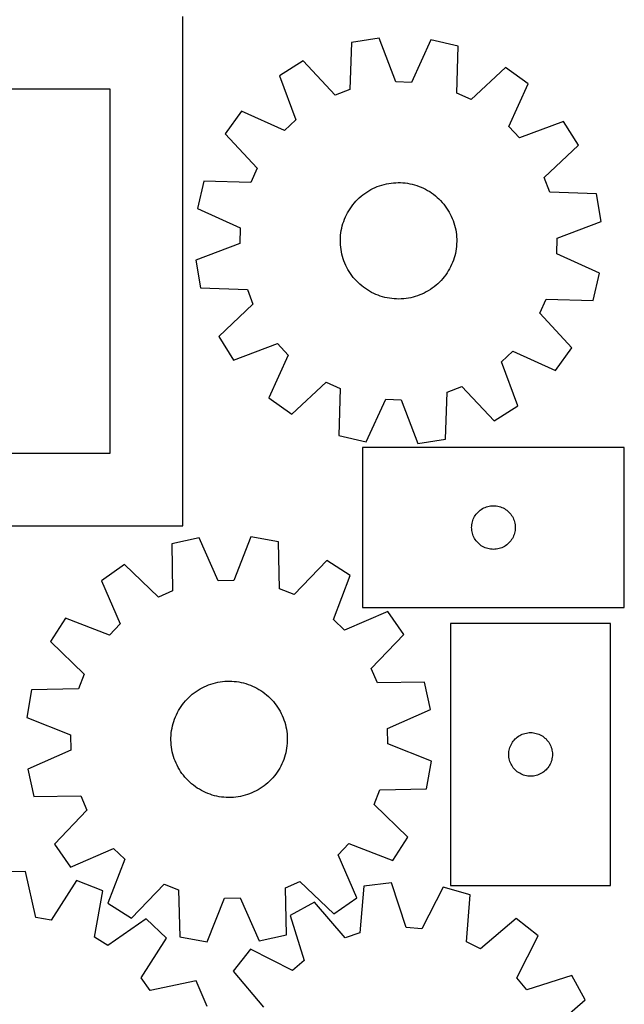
# Model space of a CAD drawing. Header units: millimetres. Extents: x 7 to 1243, y 7 to 2493.
# Tile 23 of 35: x 994 to 1243, y 665 to 1071. Entities that reach past the tile are written whole.
import ezdxf

# ---------------------------------------------------------------- set-up
doc = ezdxf.new("R2010")
doc.units = ezdxf.units.MM
doc.layers.add('CUT', color=7, linetype='CONTINUOUS', true_color=0x000000)

msp = doc.modelspace()

# ---------------------------------------------------------------- linework, layer by layer
at = {"layer": 'CUT'}
for p, q in [((1061.27456, 862.500831), (1061.27456, 1072.500831)), ((1130.946292, 1061.766308), (1130.256112, 1042.402267)), ((1142.327446, 1063.651728), (1130.946292, 1061.766308)), ((1149.225144, 1045.544708), (1142.327446, 1063.651728)), ((1163.699584, 1062.963759), (1155.651643, 1045.337839)), ((1174.935918, 1060.350282), (1163.699584, 1062.963759)), ((1174.379304, 1040.981942), (1174.935918, 1060.350282)), ((1110.937736, 1054.223145), (1101.144441, 1048.125864)), ((1124.239635, 1040.134074), (1110.937736, 1054.223145)), ((1101.144441, 1048.125864), (1107.917095, 1029.971703)), ((1194.417925, 1051.535918), (1180.23745, 1038.331505)), ((1203.79881, 1044.821421), (1194.417925, 1051.535918)), ((1155.651643, 1045.337839), (1149.225144, 1045.544708)), ((1195.872622, 1027.140415), (1203.79881, 1044.821421)), ((1031.27456, 1042.500831), (821.27456, 1042.500831)), ((1031.27456, 892.500831), (1031.27456, 1042.500831)), ((1130.256112, 1042.402267), (1124.239635, 1040.134074)), ((1180.23745, 1038.331505), (1174.379304, 1040.981942)), ((1085.545589, 1033.499948), (1078.831092, 1024.119063)), ((1103.226595, 1025.57376), (1085.545589, 1033.499948)), ((1107.917095, 1029.971703), (1103.226595, 1025.57376)), ((1218.424726, 1029.222569), (1200.270565, 1022.449915)), ((1224.522007, 1019.429273), (1218.424726, 1029.222569)), ((1078.831092, 1024.119063), (1092.035505, 1009.938587)), ((1200.270565, 1022.449915), (1195.872622, 1027.140415)), ((1210.432936, 1006.127375), (1224.522007, 1019.429273)), ((1092.035505, 1009.938587), (1089.385068, 1004.080442)), ((1070.016728, 1004.637056), (1067.403251, 993.400722)), ((1089.385068, 1004.080442), (1070.016728, 1004.637056)), ((1142.485379, 1002.714811), (1143.417025, 1003.016027)), ((1143.417025, 1003.016027), (1144.360182, 1003.278992)), ((1144.360182, 1003.278992), (1145.31328, 1003.503267)), ((1145.31328, 1003.503267), (1146.274732, 1003.688481)), ((1146.274732, 1003.688481), (1147.242939, 1003.834324)), ((1147.242939, 1003.834324), (1148.216289, 1003.940554)), ((1148.216289, 1003.940554), (1149.193162, 1004.006994)), ((1149.193162, 1004.006994), (1150.171932, 1004.033534)), ((1150.171932, 1004.033534), (1151.150971, 1004.020128)), ((1151.150971, 1004.020128), (1152.128647, 1003.966801)), ((1152.128647, 1003.966801), (1153.103335, 1003.873639)), ((1153.103335, 1003.873639), (1154.073411, 1003.740799)), ((1154.073411, 1003.740799), (1155.037262, 1003.568502)), ((1155.037262, 1003.568502), (1155.993283, 1003.357034)), ((1155.993283, 1003.357034), (1156.939883, 1003.106747)), ((1156.939883, 1003.106747), (1157.875487, 1002.818058)), ((1212.701129, 1000.110898), (1210.432936, 1006.127375)), ((1134.866079, 998.38554), (1135.62748, 999.001139)), ((1135.62748, 999.001139), (1136.413358, 999.58517)), ((1136.413358, 999.58517), (1137.222404, 1000.136659)), ((1137.222404, 1000.136659), (1138.05327, 1000.65469)), ((1138.05327, 1000.65469), (1138.904575, 1001.1384)), ((1138.904575, 1001.1384), (1139.774901, 1001.586983)), ((1139.774901, 1001.586983), (1140.662801, 1001.999694)), ((1140.662801, 1001.999694), (1141.566795, 1002.375846)), ((1141.566795, 1002.375846), (1142.485379, 1002.714811)), ((1157.875487, 1002.818058), (1158.798536, 1002.491447)), ((1158.798536, 1002.491447), (1159.707496, 1002.127458)), ((1159.707496, 1002.127458), (1160.600852, 1001.726697)), ((1160.600852, 1001.726697), (1161.477119, 1001.28983)), ((1161.477119, 1001.28983), (1162.334837, 1000.817586)), ((1162.334837, 1000.817586), (1163.172579, 1000.310749)), ((1163.172579, 1000.310749), (1163.988951, 999.770164)), ((1163.988951, 999.770164), (1164.782593, 999.19673)), ((1164.782593, 999.19673), (1165.552186, 998.591402)), ((1232.06517, 999.420717), (1212.701129, 1000.110898)), ((1233.95059, 988.039564), (1232.06517, 999.420717)), ((1130.879515, 994.089834), (1131.469019, 994.871615)), ((1131.469019, 994.871615), (1132.089919, 995.628699)), ((1132.089919, 995.628699), (1132.741184, 996.359828)), ((1132.741184, 996.359828), (1133.421728, 997.063785)), ((1133.421728, 997.063785), (1134.13042, 997.739397)), ((1134.13042, 997.739397), (1134.866079, 998.38554)), ((1165.552186, 998.591402), (1166.296448, 997.955187)), ((1166.296448, 997.955187), (1167.01414, 997.289144)), ((1167.01414, 997.289144), (1167.704067, 996.594381)), ((1167.704067, 996.594381), (1168.365083, 995.872056)), ((1168.365083, 995.872056), (1168.996085, 995.12337)), ((1168.996085, 995.12337), (1169.596025, 994.349569)), ((1067.403251, 993.400722), (1085.029171, 985.352781)), ((1128.435376, 989.857356), (1128.854277, 990.742351)), ((1128.854277, 990.742351), (1129.308927, 991.609524)), ((1129.308927, 991.609524), (1129.798569, 992.457431)), ((1129.798569, 992.457431), (1130.322389, 993.28466)), ((1130.322389, 993.28466), (1130.879515, 994.089834)), ((1169.596025, 994.349569), (1170.163903, 993.551941)), ((1170.163903, 993.551941), (1170.698774, 992.731815)), ((1170.698774, 992.731815), (1171.199749, 991.890554)), ((1171.199749, 991.890554), (1171.665992, 991.029559)), ((1171.665992, 991.029559), (1172.096729, 990.150263)), ((1127.130291, 986.168998), (1127.399836, 987.110295)), ((1127.399836, 987.110295), (1127.70755, 988.039815)), ((1127.70755, 988.039815), (1128.052921, 988.95601)), ((1128.052921, 988.95601), (1128.435376, 989.857356)), ((1172.096729, 990.150263), (1172.491243, 989.25413)), ((1172.491243, 989.25413), (1172.848875, 988.342651)), ((1172.848875, 988.342651), (1173.169033, 987.417344)), ((1173.169033, 987.417344), (1173.451182, 986.479747)), ((1215.84357, 981.141866), (1233.95059, 988.039564)), ((1085.029171, 985.352781), (1084.822302, 978.926282)), ((1126.441818, 982.317604), (1126.554843, 983.290188)), ((1126.554843, 983.290188), (1126.707443, 984.257353)), ((1126.707443, 984.257353), (1126.899366, 985.217489)), ((1126.899366, 985.217489), (1127.130291, 986.168998)), ((1173.451182, 986.479747), (1173.694853, 985.531423)), ((1173.694853, 985.531423), (1173.89964, 984.573948)), ((1173.89964, 984.573948), (1174.065203, 983.608918)), ((1174.065203, 983.608918), (1174.191266, 982.637937)), ((1174.191266, 982.637937), (1174.277619, 981.662622)), ((1084.822302, 978.926282), (1066.715281, 972.028584)), ((1126.335185, 980.362658), (1126.368559, 981.341219)), ((1126.341754, 979.38355), (1126.335185, 980.362658)), ((1126.388253, 978.405525), (1126.341754, 979.38355)), ((1126.368559, 981.341219), (1126.441818, 982.317604)), ((1174.297313, 978.726929), (1174.224053, 977.750544)), ((1174.277619, 981.662622), (1174.324118, 980.684597)), ((1174.330686, 979.70549), (1174.297313, 978.726929)), ((1174.324118, 980.684597), (1174.330686, 979.70549)), ((1215.636701, 974.715367), (1215.84357, 981.141866)), ((1126.474606, 977.43021), (1126.388253, 978.405525)), ((1126.600669, 976.45923), (1126.474606, 977.43021)), ((1126.766232, 975.494199), (1126.600669, 976.45923)), ((1126.971019, 974.536725), (1126.766232, 975.494199)), ((1127.21469, 973.5884), (1126.971019, 974.536725)), ((1173.766506, 974.850658), (1173.53558, 973.89915)), ((1173.958429, 975.810794), (1173.766506, 974.850658)), ((1174.111029, 976.777959), (1173.958429, 975.810794)), ((1174.224053, 977.750544), (1174.111029, 976.777959)), ((1233.262621, 966.667425), (1215.636701, 974.715367)), ((1066.715281, 972.028584), (1068.600702, 960.64743)), ((1127.496839, 972.650804), (1127.21469, 973.5884)), ((1127.816996, 971.725496), (1127.496839, 972.650804)), ((1128.174629, 970.814017), (1127.816996, 971.725496)), ((1128.569142, 969.917884), (1128.174629, 970.814017)), ((1172.61295, 971.112137), (1172.230496, 970.210792)), ((1172.958322, 972.028332), (1172.61295, 971.112137)), ((1173.266036, 972.957852), (1172.958322, 972.028332)), ((1173.53558, 973.89915), (1173.266036, 972.957852)), ((1128.999879, 969.038588), (1128.569142, 969.917884)), ((1129.466123, 968.177593), (1128.999879, 969.038588)), ((1129.967097, 967.336333), (1129.466123, 968.177593)), ((1130.501969, 966.516206), (1129.967097, 967.336333)), ((1131.069847, 965.718578), (1130.501969, 966.516206)), ((1170.343482, 966.783488), (1169.786357, 965.978313)), ((1170.867302, 967.610717), (1170.343482, 966.783488)), ((1171.356945, 968.458623), (1170.867302, 967.610717)), ((1171.811595, 969.325796), (1171.356945, 968.458623)), ((1172.230496, 970.210792), (1171.811595, 969.325796)), ((1230.649144, 955.431091), (1233.262621, 966.667425)), ((1131.669786, 964.944778), (1131.069847, 965.718578)), ((1132.300789, 964.196092), (1131.669786, 964.944778)), ((1132.961804, 963.473766), (1132.300789, 964.196092)), ((1133.651732, 962.779004), (1132.961804, 963.473766)), ((1134.369424, 962.112961), (1133.651732, 962.779004)), ((1166.535452, 962.328751), (1165.799793, 961.682607)), ((1167.244143, 963.004363), (1166.535452, 962.328751)), ((1167.924688, 963.708319), (1167.244143, 963.004363)), ((1168.575952, 964.439448), (1167.924688, 963.708319)), ((1169.196853, 965.196533), (1168.575952, 964.439448)), ((1169.786357, 965.978313), (1169.196853, 965.196533)), ((1068.600702, 960.64743), (1087.964743, 959.957249)), ((1087.964743, 959.957249), (1090.232935, 953.940773)), ((1135.113686, 961.476746), (1134.369424, 962.112961)), ((1135.883278, 960.871417), (1135.113686, 961.476746)), ((1136.676921, 960.297983), (1135.883278, 960.871417)), ((1137.493293, 959.757398), (1136.676921, 960.297983)), ((1138.331035, 959.250562), (1137.493293, 959.757398)), ((1139.188753, 958.778317), (1138.331035, 959.250562)), ((1140.065019, 958.341451), (1139.188753, 958.778317)), ((1140.958376, 957.94069), (1140.065019, 958.341451)), ((1160.89097, 958.481164), (1160.003071, 958.068453)), ((1161.761297, 958.929748), (1160.89097, 958.481164)), ((1162.612602, 959.413458), (1161.761297, 958.929748)), ((1163.443468, 959.931488), (1162.612602, 959.413458)), ((1164.252514, 960.482978), (1163.443468, 959.931488)), ((1165.038391, 961.067008), (1164.252514, 960.482978)), ((1165.799793, 961.682607), (1165.038391, 961.067008)), ((1141.867335, 957.576701), (1140.958376, 957.94069)), ((1142.790385, 957.25009), (1141.867335, 957.576701)), ((1143.725988, 956.961401), (1142.790385, 957.25009)), ((1144.672588, 956.711114), (1143.725988, 956.961401)), ((1145.628609, 956.499645), (1144.672588, 956.711114)), ((1146.59246, 956.327348), (1145.628609, 956.499645)), ((1147.562537, 956.194508), (1146.59246, 956.327348)), ((1148.537225, 956.101347), (1147.562537, 956.194508)), ((1149.514901, 956.048019), (1148.537225, 956.101347)), ((1150.493939, 956.034614), (1149.514901, 956.048019)), ((1151.472709, 956.061153), (1150.493939, 956.034614)), ((1152.449582, 956.127593), (1151.472709, 956.061153)), ((1153.422932, 956.233823), (1152.449582, 956.127593)), ((1154.391139, 956.379666), (1153.422932, 956.233823)), ((1155.352592, 956.56488), (1154.391139, 956.379666)), ((1156.30569, 956.789156), (1155.352592, 956.56488)), ((1157.248847, 957.05212), (1156.30569, 956.789156)), ((1158.180493, 957.353336), (1157.248847, 957.05212)), ((1159.099077, 957.692302), (1158.180493, 957.353336)), ((1160.003071, 958.068453), (1159.099077, 957.692302)), ((1208.630367, 950.12956), (1211.280804, 955.987706)), ((1211.280804, 955.987706), (1230.649144, 955.431091)), ((1090.232935, 953.940773), (1076.143865, 940.638874)), ((1221.83478, 935.949084), (1208.630367, 950.12956)), ((1076.143865, 940.638874), (1082.241145, 930.845579)), ((1082.241145, 930.845579), (1100.395307, 937.618232)), ((1100.395307, 937.618232), (1104.79325, 932.927733)), ((1192.748777, 930.096445), (1197.439277, 934.494387)), ((1197.439277, 934.494387), (1215.120283, 926.5682)), ((1215.120283, 926.5682), (1221.83478, 935.949084)), ((1104.79325, 932.927733), (1096.867062, 915.246727)), ((1199.521431, 911.942283), (1192.748777, 930.096445)), ((1106.247946, 908.53223), (1120.428422, 921.736643)), ((1120.428422, 921.736643), (1126.286568, 919.086206)), ((1126.286568, 919.086206), (1125.729953, 899.717866)), ((1169.71958, 898.30184), (1170.40976, 917.66588)), ((1170.40976, 917.66588), (1176.426237, 919.934073)), ((1176.426237, 919.934073), (1189.728135, 905.845003)), ((1096.867062, 915.246727), (1106.247946, 908.53223)), ((1136.966287, 897.104388), (1145.014229, 914.730308)), ((1145.014229, 914.730308), (1151.440728, 914.523439)), ((1151.440728, 914.523439), (1158.338426, 896.416419)), ((1189.728135, 905.845003), (1199.521431, 911.942283)), ((1125.729953, 899.717866), (1136.966287, 897.104388)), ((1158.338426, 896.416419), (1169.71958, 898.30184)), ((1243.483462, 894.800935), (1135.483462, 894.800935)), ((1135.483462, 894.800935), (1135.483462, 828.800935)), ((1243.483462, 828.800935), (1243.483462, 894.800935)), ((821.27456, 892.500831), (1031.27456, 892.500831)), ((1183.54935, 868.567493), (1184.004609, 868.941115)), ((1184.004609, 868.941115), (1184.48333, 869.284161)), ((1184.48333, 869.284161), (1184.983462, 869.595163)), ((1184.983462, 869.595163), (1185.502864, 869.872789)), ((1185.502864, 869.872789), (1186.039311, 870.115851)), ((1186.039311, 870.115851), (1186.590507, 870.323306)), ((1186.590507, 870.323306), (1187.154091, 870.494267)), ((1187.154091, 870.494267), (1187.727649, 870.628002)), ((1187.727649, 870.628002), (1188.308726, 870.723939)), ((1188.308726, 870.723939), (1188.894834, 870.781665)), ((1188.894834, 870.781665), (1189.483462, 870.800935)), ((1189.483462, 870.800935), (1190.07209, 870.781665)), ((1190.07209, 870.781665), (1190.658198, 870.723939)), ((1190.658198, 870.723939), (1191.239275, 870.628002)), ((1191.239275, 870.628002), (1191.812833, 870.494267)), ((1191.812833, 870.494267), (1192.376417, 870.323306)), ((1192.376417, 870.323306), (1192.927613, 870.115851)), ((1192.927613, 870.115851), (1193.46406, 869.872789)), ((1193.46406, 869.872789), (1193.983462, 869.595163)), ((1193.983462, 869.595163), (1194.483594, 869.284161)), ((1194.483594, 869.284161), (1194.962315, 868.941115)), ((1194.962315, 868.941115), (1195.417574, 868.567493)), ((1180.961091, 864.69389), (1181.168546, 865.245086)), ((1181.168546, 865.245086), (1181.411607, 865.781533)), ((1181.411607, 865.781533), (1181.689233, 866.300935)), ((1181.689233, 866.300935), (1182.000236, 866.801067)), ((1182.000236, 866.801067), (1182.343282, 867.279788)), ((1182.343282, 867.279788), (1182.716904, 867.735047)), ((1182.716904, 867.735047), (1183.119501, 868.164896)), ((1183.119501, 868.164896), (1183.54935, 868.567493)), ((1195.417574, 868.567493), (1195.847423, 868.164896)), ((1195.847423, 868.164896), (1196.25002, 867.735047)), ((1196.25002, 867.735047), (1196.623642, 867.279788)), ((1196.623642, 867.279788), (1196.966689, 866.801067)), ((1196.966689, 866.801067), (1197.277691, 866.300935)), ((1197.277691, 866.300935), (1197.555317, 865.781533)), ((1197.555317, 865.781533), (1197.798378, 865.245086)), ((1197.798378, 865.245086), (1198.005833, 864.69389)), ((791.27456, 862.500831), (1061.27456, 862.500831)), ((1180.483462, 861.800935), (1180.502732, 862.389563)), ((1180.502732, 861.212307), (1180.483462, 861.800935)), ((1180.502732, 862.389563), (1180.560458, 862.975671)), ((1180.560458, 860.626199), (1180.502732, 861.212307)), ((1180.560458, 862.975671), (1180.656395, 863.556748)), ((1180.656395, 863.556748), (1180.79013, 864.130306)), ((1180.79013, 864.130306), (1180.961091, 864.69389)), ((1198.005833, 864.69389), (1198.176795, 864.130306)), ((1198.176795, 864.130306), (1198.31053, 863.556748)), ((1198.31053, 863.556748), (1198.406466, 862.975671)), ((1198.406466, 862.975671), (1198.464192, 862.389563)), ((1198.464192, 861.212307), (1198.406466, 860.626199)), ((1198.464192, 862.389563), (1198.483462, 861.800935)), ((1198.483462, 861.800935), (1198.464192, 861.212307)), ((1068.054938, 857.543105), (1056.78798, 855.064974)), ((1075.890282, 839.821655), (1068.054938, 857.543105)), ((1089.433805, 857.973948), (1082.318805, 839.951207)), ((1100.791457, 855.951764), (1089.433805, 857.973948)), ((1180.656395, 860.045122), (1180.560458, 860.626199)), ((1180.79013, 859.471563), (1180.656395, 860.045122)), ((1180.961091, 858.90798), (1180.79013, 859.471563)), ((1181.168546, 858.356784), (1180.961091, 858.90798)), ((1181.411607, 857.820337), (1181.168546, 858.356784)), ((1181.689233, 857.300935), (1181.411607, 857.820337)), ((1182.000236, 856.800803), (1181.689233, 857.300935)), ((1182.343282, 856.322082), (1182.000236, 856.800803)), ((1196.966689, 856.800803), (1196.623642, 856.322082)), ((1197.277691, 857.300935), (1196.966689, 856.800803)), ((1197.555317, 857.820337), (1197.277691, 857.300935)), ((1197.798378, 858.356784), (1197.555317, 857.820337)), ((1198.005833, 858.90798), (1197.798378, 858.356784)), ((1198.176795, 859.471563), (1198.005833, 858.90798)), ((1198.31053, 860.045122), (1198.176795, 859.471563)), ((1198.406466, 860.626199), (1198.31053, 860.045122)), ((1056.78798, 855.064974), (1057.111581, 835.691339)), ((1101.248666, 836.580823), (1100.791457, 855.951764)), ((1182.716904, 855.866822), (1182.343282, 856.322082)), ((1183.119501, 855.436974), (1182.716904, 855.866822)), ((1183.54935, 855.034377), (1183.119501, 855.436974)), ((1184.004609, 854.660755), (1183.54935, 855.034377)), ((1184.48333, 854.317708), (1184.004609, 854.660755)), ((1184.983462, 854.006706), (1184.48333, 854.317708)), ((1185.502864, 853.72908), (1184.983462, 854.006706)), ((1186.039311, 853.486019), (1185.502864, 853.72908)), ((1186.590507, 853.278564), (1186.039311, 853.486019)), ((1187.154091, 853.107602), (1186.590507, 853.278564)), ((1187.727649, 852.973867), (1187.154091, 853.107602)), ((1188.308726, 852.877931), (1187.727649, 852.973867)), ((1188.894834, 852.820204), (1188.308726, 852.877931)), ((1189.483462, 852.800935), (1188.894834, 852.820204)), ((1190.07209, 852.820204), (1189.483462, 852.800935)), ((1190.658198, 852.877931), (1190.07209, 852.820204)), ((1191.239275, 852.973867), (1190.658198, 852.877931)), ((1191.812833, 853.107602), (1191.239275, 852.973867)), ((1192.376417, 853.278564), (1191.812833, 853.107602)), ((1192.927613, 853.486019), (1192.376417, 853.278564)), ((1193.46406, 853.72908), (1192.927613, 853.486019)), ((1193.983462, 854.006706), (1193.46406, 853.72908)), ((1194.483594, 854.317708), (1193.983462, 854.006706)), ((1194.962315, 854.660755), (1194.483594, 854.317708)), ((1195.417574, 855.034377), (1194.962315, 854.660755)), ((1195.847423, 855.436974), (1195.417574, 855.034377)), ((1196.25002, 855.866822), (1195.847423, 855.436974)), ((1196.623642, 856.322082), (1196.25002, 855.866822)), ((1037.201358, 846.485588), (1027.740387, 839.884415)), ((1051.221978, 833.111559), (1037.201358, 846.485588)), ((1120.707831, 848.168473), (1107.237424, 834.240424)), ((1130.427077, 841.953834), (1120.707831, 848.168473)), ((1123.436544, 823.882452), (1130.427077, 841.953834)), ((1027.740387, 839.884415), (1035.453324, 822.109348)), ((1082.318805, 839.951207), (1075.890282, 839.821655)), ((1107.237424, 834.240424), (1101.248666, 836.580823)), ((1057.111581, 835.691339), (1051.221978, 833.111559)), ((1135.483462, 828.800935), (1243.483462, 828.800935)), ((1012.927896, 824.462621), (1006.713258, 814.743376)), ((1030.999279, 817.472089), (1012.927896, 824.462621)), ((1145.848871, 827.141344), (1128.073804, 819.428407)), ((1152.450044, 817.680372), (1145.848871, 827.141344)), ((1035.453324, 822.109348), (1030.999279, 817.472089)), ((1128.073804, 819.428407), (1123.436544, 823.882452)), ((1171.813913, 822.235869), (1171.813913, 714.235869)), ((1237.813913, 822.235869), (1171.813913, 822.235869)), ((1237.813913, 714.235869), (1237.813913, 822.235869)), ((1139.076015, 803.659753), (1152.450044, 817.680372)), ((1006.713258, 814.743376), (1020.641306, 801.272968)), ((1020.641306, 801.272968), (1018.300908, 795.28421)), ((1141.655795, 797.770149), (1139.076015, 803.659753)), ((1069.290685, 795.720563), (1070.167194, 796.156944)), ((1070.167194, 796.156944), (1071.060772, 796.557211)), ((1071.060772, 796.557211), (1071.969933, 796.920696)), ((1071.969933, 796.920696), (1072.893163, 797.246796)), ((1072.893163, 797.246796), (1073.828926, 797.534966)), ((1073.828926, 797.534966), (1074.775665, 797.784729)), ((1074.775665, 797.784729), (1075.731803, 797.995668)), ((1075.731803, 797.995668), (1076.695749, 798.167431)), ((1076.695749, 798.167431), (1077.665899, 798.299734)), ((1077.665899, 798.299734), (1078.640638, 798.392355)), ((1078.640638, 798.392355), (1079.618344, 798.445141)), ((1079.618344, 798.445141), (1080.59739, 798.458004)), ((1080.59739, 798.458004), (1081.576145, 798.430923)), ((1081.576145, 798.430923), (1082.552981, 798.363942)), ((1082.552981, 798.363942), (1083.526272, 798.257173)), ((1083.526272, 798.257173), (1084.494398, 798.110793)), ((1084.494398, 798.110793), (1085.455748, 797.925047)), ((1085.455748, 797.925047), (1086.408721, 797.700243)), ((1086.408721, 797.700243), (1087.351732, 797.436756)), ((1087.351732, 797.436756), (1088.283211, 797.135025)), ((1088.283211, 797.135025), (1089.201608, 796.79555)), ((1089.201608, 796.79555), (1090.105394, 796.418898)), ((1090.105394, 796.418898), (1090.993064, 796.005696)), ((1090.993064, 796.005696), (1091.863142, 795.55663)), ((1161.029429, 798.09375), (1141.655795, 797.770149)), ((1163.507561, 786.826793), (1161.029429, 798.09375)), ((998.929966, 794.827001), (996.907783, 783.46935)), ((1018.300908, 795.28421), (998.929966, 794.827001)), ((1063.751449, 791.722944), (1064.46951, 792.38859)), ((1064.46951, 792.38859), (1065.214124, 793.024392)), ((1065.214124, 793.024392), (1065.984052, 793.629294)), ((1065.984052, 793.629294), (1066.778012, 794.202289)), ((1066.778012, 794.202289), (1067.594683, 794.742421)), ((1067.594683, 794.742421), (1068.432706, 795.248794)), ((1068.432706, 795.248794), (1069.290685, 795.720563)), ((1091.863142, 795.55663), (1092.714179, 795.072449)), ((1092.714179, 795.072449), (1093.544758, 794.553958)), ((1093.544758, 794.553958), (1094.353498, 794.00202)), ((1094.353498, 794.00202), (1095.139052, 793.417555)), ((1095.139052, 793.417555), (1095.900113, 792.801534)), ((1095.900113, 792.801534), (1096.635414, 792.154983)), ((1096.635414, 792.154983), (1097.343731, 791.478979)), ((1060.064291, 787.167657), (1060.599617, 787.987487)), ((1060.599617, 787.987487), (1061.167936, 788.7848)), ((1061.167936, 788.7848), (1061.768304, 789.558268)), ((1061.768304, 789.558268), (1062.399722, 790.306605)), ((1062.399722, 790.306605), (1063.061137, 791.028564)), ((1063.061137, 791.028564), (1063.751449, 791.722944)), ((1097.343731, 791.478979), (1098.023885, 790.774646)), ((1098.023885, 790.774646), (1098.674745, 790.043156)), ((1098.674745, 790.043156), (1099.295226, 789.285727)), ((1099.295226, 789.285727), (1099.884297, 788.503621)), ((1099.884297, 788.503621), (1100.440976, 787.698138)), ((1100.440976, 787.698138), (1100.964338, 786.870618)), ((1057.911759, 782.779685), (1058.269897, 783.690966)), ((1058.269897, 783.690966), (1058.664906, 784.58688)), ((1058.664906, 784.58688), (1059.09613, 785.465937)), ((1059.09613, 785.465937), (1059.562851, 786.326674)), ((1059.562851, 786.326674), (1060.064291, 787.167657)), ((1100.964338, 786.870618), (1101.45351, 786.022441)), ((1101.45351, 786.022441), (1101.90768, 785.155017)), ((1101.90768, 785.155017), (1102.326091, 784.269789)), ((1102.326091, 784.269789), (1102.708046, 783.368232)), ((1145.78611, 778.991448), (1163.507561, 786.826793)), ((996.907783, 783.46935), (1014.930524, 776.354349)), ((1056.858907, 779.011565), (1057.064225, 779.968925)), ((1057.064225, 779.968925), (1057.308421, 780.917115)), ((1057.308421, 780.917115), (1057.591089, 781.854555)), ((1057.591089, 781.854555), (1057.911759, 782.779685)), ((1102.708046, 783.368232), (1103.05291, 782.451846)), ((1103.05291, 782.451846), (1103.360109, 781.522155)), ((1103.360109, 781.522155), (1103.629132, 780.580709)), ((1103.629132, 780.580709), (1103.859531, 779.629072)), ((1103.859531, 779.629072), (1104.050922, 778.66883)), ((1014.930524, 776.354349), (1015.060076, 769.925826)), ((1056.432275, 775.12245), (1056.479316, 776.100449)), ((1056.479316, 776.100449), (1056.566209, 777.075715)), ((1056.566209, 777.075715), (1056.69281, 778.046626)), ((1056.69281, 778.046626), (1056.858907, 779.011565)), ((1104.050922, 778.66883), (1104.202986, 777.701581)), ((1104.202986, 777.701581), (1104.315472, 776.728934)), ((1104.315472, 776.728934), (1104.388191, 775.752508)), ((1104.388191, 775.752508), (1104.421022, 774.773929)), ((1145.915663, 772.562926), (1145.78611, 778.991448)), ((1199.33506, 775.376049), (1199.813781, 775.719096)), ((1199.813781, 775.719096), (1200.313913, 776.030098)), ((1200.313913, 776.030098), (1200.833315, 776.307724)), ((1200.833315, 776.307724), (1201.369762, 776.550785)), ((1201.369762, 776.550785), (1201.920958, 776.75824)), ((1201.920958, 776.75824), (1202.484541, 776.929202)), ((1202.484541, 776.929202), (1203.0581, 777.062937)), ((1203.0581, 777.062937), (1203.639177, 777.158873)), ((1203.639177, 777.158873), (1204.225285, 777.216599)), ((1204.225285, 777.216599), (1204.813913, 777.235869)), ((1204.813913, 777.235869), (1205.402541, 777.216599)), ((1205.402541, 777.216599), (1205.988648, 777.158873)), ((1205.988648, 777.158873), (1206.569726, 777.062937)), ((1206.569726, 777.062937), (1207.143284, 776.929202)), ((1207.143284, 776.929202), (1207.706868, 776.75824)), ((1207.706868, 776.75824), (1208.258064, 776.550785)), ((1208.258064, 776.550785), (1208.794511, 776.307724)), ((1208.794511, 776.307724), (1209.313913, 776.030098)), ((1209.313913, 776.030098), (1209.814045, 775.719096)), ((1209.814045, 775.719096), (1210.292766, 775.376049)), ((1056.425164, 774.143346), (1056.432275, 775.12245)), ((1056.457996, 773.164766), (1056.425164, 774.143346)), ((1056.530715, 772.188341), (1056.457996, 773.164766)), ((1056.6432, 771.215694), (1056.530715, 772.188341)), ((1104.279977, 771.84156), (1104.153376, 770.870649)), ((1104.36687, 772.816826), (1104.279977, 771.84156)), ((1104.413911, 773.794825), (1104.36687, 772.816826)), ((1104.421022, 774.773929), (1104.413911, 773.794825)), ((1163.938404, 765.447925), (1145.915663, 772.562926)), ((1196.291542, 771.128824), (1196.498997, 771.68002)), ((1196.498997, 771.68002), (1196.742058, 772.216467)), ((1196.742058, 772.216467), (1197.019684, 772.735869)), ((1197.019684, 772.735869), (1197.330686, 773.236001)), ((1197.330686, 773.236001), (1197.673733, 773.714722)), ((1197.673733, 773.714722), (1198.047354, 774.169981)), ((1198.047354, 774.169981), (1198.449952, 774.59983)), ((1198.449952, 774.59983), (1198.8798, 775.002427)), ((1198.8798, 775.002427), (1199.33506, 775.376049)), ((1210.292766, 775.376049), (1210.748025, 775.002427)), ((1210.748025, 775.002427), (1211.177874, 774.59983)), ((1211.177874, 774.59983), (1211.580471, 774.169981)), ((1211.580471, 774.169981), (1211.954093, 773.714722)), ((1211.954093, 773.714722), (1212.297139, 773.236001)), ((1212.297139, 773.236001), (1212.608141, 772.735869)), ((1212.608141, 772.735869), (1212.885767, 772.216467)), ((1212.885767, 772.216467), (1213.128829, 771.68002)), ((1213.128829, 771.68002), (1213.336284, 771.128824)), ((1015.060076, 769.925826), (997.338626, 762.090482)), ((1056.795265, 770.248444), (1056.6432, 771.215694)), ((1056.986656, 769.288202), (1056.795265, 770.248444)), ((1057.217054, 768.336566), (1056.986656, 769.288202)), ((1057.486077, 767.395119), (1057.217054, 768.336566)), ((1057.793276, 766.465429), (1057.486077, 767.395119)), ((1103.537765, 768.00016), (1103.255097, 767.06272)), ((1103.781961, 768.948349), (1103.537765, 768.00016)), ((1103.987279, 769.90571), (1103.781961, 768.948349)), ((1104.153376, 770.870649), (1103.987279, 769.90571)), ((1195.813913, 768.235869), (1195.833182, 768.824497)), ((1195.833182, 767.647241), (1195.813913, 768.235869)), ((1195.833182, 768.824497), (1195.890909, 769.410605)), ((1195.890909, 767.061133), (1195.833182, 767.647241)), ((1195.890909, 769.410605), (1195.986845, 769.991682)), ((1195.986845, 769.991682), (1196.12058, 770.56524)), ((1196.12058, 770.56524), (1196.291542, 771.128824)), ((1213.336284, 771.128824), (1213.507245, 770.56524)), ((1213.507245, 770.56524), (1213.64098, 769.991682)), ((1213.64098, 769.991682), (1213.736916, 769.410605)), ((1213.736916, 769.410605), (1213.794643, 768.824497)), ((1213.794643, 767.647241), (1213.736916, 767.061133)), ((1213.794643, 768.824497), (1213.813913, 768.235869)), ((1213.813913, 768.235869), (1213.794643, 767.647241)), ((1058.13814, 765.549043), (1057.793276, 766.465429)), ((1058.520096, 764.647486), (1058.13814, 765.549043)), ((1058.938506, 763.762258), (1058.520096, 764.647486)), ((1059.392676, 762.894834), (1058.938506, 763.762258)), ((1101.750056, 763.451337), (1101.283336, 762.590601)), ((1102.18128, 764.330394), (1101.750056, 763.451337)), ((1102.576289, 765.226309), (1102.18128, 764.330394)), ((1102.934427, 766.137589), (1102.576289, 765.226309)), ((1103.255097, 767.06272), (1102.934427, 766.137589)), ((1161.91622, 754.090274), (1163.938404, 765.447925)), ((1195.986845, 766.480056), (1195.890909, 767.061133)), ((1196.12058, 765.906498), (1195.986845, 766.480056)), ((1196.291542, 765.342914), (1196.12058, 765.906498)), ((1196.498997, 764.791718), (1196.291542, 765.342914)), ((1196.742058, 764.255271), (1196.498997, 764.791718)), ((1197.019684, 763.735869), (1196.742058, 764.255271)), ((1197.330686, 763.235737), (1197.019684, 763.735869)), ((1212.608141, 763.735869), (1212.297139, 763.235737)), ((1212.885767, 764.255271), (1212.608141, 763.735869)), ((1213.128829, 764.791718), (1212.885767, 764.255271)), ((1213.336284, 765.342914), (1213.128829, 764.791718)), ((1213.507245, 765.906498), (1213.336284, 765.342914)), ((1213.64098, 766.480056), (1213.507245, 765.906498)), ((1213.736916, 767.061133), (1213.64098, 766.480056)), ((997.338626, 762.090482), (999.816757, 750.823524)), ((1059.881849, 762.046656), (1059.392676, 762.894834)), ((1060.40521, 761.219137), (1059.881849, 762.046656)), ((1060.96189, 760.413654), (1060.40521, 761.219137)), ((1061.55096, 759.631547), (1060.96189, 760.413654)), ((1062.171442, 758.874119), (1061.55096, 759.631547)), ((1099.077882, 759.359006), (1098.446465, 758.61067)), ((1099.67825, 760.132475), (1099.077882, 759.359006)), ((1100.24657, 760.929787), (1099.67825, 760.132475)), ((1100.781895, 761.749618), (1100.24657, 760.929787)), ((1101.283336, 762.590601), (1100.781895, 761.749618)), ((1197.673733, 762.757016), (1197.330686, 763.235737)), ((1198.047354, 762.301757), (1197.673733, 762.757016)), ((1198.449952, 761.871908), (1198.047354, 762.301757)), ((1198.8798, 761.469311), (1198.449952, 761.871908)), ((1199.33506, 761.095689), (1198.8798, 761.469311)), ((1199.813781, 760.752643), (1199.33506, 761.095689)), ((1200.313913, 760.44164), (1199.813781, 760.752643)), ((1200.833315, 760.164014), (1200.313913, 760.44164)), ((1201.369762, 759.920953), (1200.833315, 760.164014)), ((1201.920958, 759.713498), (1201.369762, 759.920953)), ((1202.484541, 759.542537), (1201.920958, 759.713498)), ((1203.0581, 759.408802), (1202.484541, 759.542537)), ((1203.639177, 759.312865), (1203.0581, 759.408802)), ((1204.225285, 759.255139), (1203.639177, 759.312865)), ((1205.988648, 759.312865), (1205.402541, 759.255139)), ((1206.569726, 759.408802), (1205.988648, 759.312865)), ((1207.143284, 759.542537), (1206.569726, 759.408802)), ((1207.706868, 759.713498), (1207.143284, 759.542537)), ((1208.258064, 759.920953), (1207.706868, 759.713498)), ((1208.794511, 760.164014), (1208.258064, 759.920953)), ((1209.313913, 760.44164), (1208.794511, 760.164014)), ((1209.814045, 760.752643), (1209.313913, 760.44164)), ((1210.292766, 761.095689), (1209.814045, 760.752643)), ((1210.748025, 761.469311), (1210.292766, 761.095689)), ((1211.177874, 761.871908), (1210.748025, 761.469311)), ((1211.580471, 762.301757), (1211.177874, 761.871908)), ((1211.954093, 762.757016), (1211.580471, 762.301757)), ((1212.297139, 763.235737), (1211.954093, 762.757016)), ((1062.822301, 758.142629), (1062.171442, 758.874119)), ((1063.502456, 757.438296), (1062.822301, 758.142629)), ((1064.210773, 756.762291), (1063.502456, 757.438296)), ((1064.946073, 756.115741), (1064.210773, 756.762291)), ((1065.707134, 755.49972), (1064.946073, 756.115741)), ((1066.492688, 754.915254), (1065.707134, 755.49972)), ((1094.862134, 755.28798), (1094.068174, 754.714986)), ((1095.632062, 755.892882), (1094.862134, 755.28798)), ((1096.376676, 756.528685), (1095.632062, 755.892882)), ((1097.094737, 757.19433), (1096.376676, 756.528685)), ((1097.785049, 757.888711), (1097.094737, 757.19433)), ((1098.446465, 758.61067), (1097.785049, 757.888711)), ((1204.813913, 759.235869), (1204.225285, 759.255139)), ((1205.402541, 759.255139), (1204.813913, 759.235869)), ((999.816757, 750.823524), (1019.190391, 751.147125)), ((1019.190391, 751.147125), (1021.770171, 745.257522)), ((1067.301428, 754.363317), (1066.492688, 754.915254)), ((1068.132008, 753.844826), (1067.301428, 754.363317)), ((1068.983045, 753.360645), (1068.132008, 753.844826)), ((1069.853122, 752.911579), (1068.983045, 753.360645)), ((1070.740793, 752.498376), (1069.853122, 752.911579)), ((1071.644578, 752.121724), (1070.740793, 752.498376)), ((1072.562975, 751.78225), (1071.644578, 752.121724)), ((1073.494454, 751.480518), (1072.562975, 751.78225)), ((1074.437465, 751.217031), (1073.494454, 751.480518)), ((1075.390438, 750.992228), (1074.437465, 751.217031)), ((1087.01726, 751.382308), (1086.070521, 751.132546)), ((1087.953023, 751.670479), (1087.01726, 751.382308)), ((1088.876253, 751.996579), (1087.953023, 751.670479)), ((1089.785414, 752.360064), (1088.876253, 751.996579)), ((1090.678993, 752.76033), (1089.785414, 752.360064)), ((1091.555501, 753.196711), (1090.678993, 752.76033)), ((1092.41348, 753.668481), (1091.555501, 753.196711)), ((1093.251503, 754.174853), (1092.41348, 753.668481)), ((1094.068174, 754.714986), (1093.251503, 754.174853)), ((1140.20488, 747.644307), (1142.545279, 753.633065)), ((1142.545279, 753.633065), (1161.91622, 754.090274)), ((1076.351788, 750.806481), (1075.390438, 750.992228)), ((1077.319914, 750.660102), (1076.351788, 750.806481)), ((1078.293205, 750.553333), (1077.319914, 750.660102)), ((1079.270041, 750.486352), (1078.293205, 750.553333)), ((1080.248797, 750.45927), (1079.270041, 750.486352)), ((1081.227842, 750.472133), (1080.248797, 750.45927)), ((1082.205548, 750.524919), (1081.227842, 750.472133)), ((1083.180287, 750.617541), (1082.205548, 750.524919)), ((1084.150437, 750.749843), (1083.180287, 750.617541)), ((1085.114383, 750.921607), (1084.150437, 750.749843)), ((1086.070521, 751.132546), (1085.114383, 750.921607)), ((1154.132929, 734.173899), (1140.20488, 747.644307)), ((1021.770171, 745.257522), (1008.396142, 731.236903)), ((1008.396142, 731.236903), (1014.997315, 721.775931)), ((1125.392863, 726.807927), (1129.846907, 731.445186)), ((1129.846907, 731.445186), (1147.91829, 724.454654)), ((1147.91829, 724.454654), (1154.132929, 734.173899)), ((1014.997315, 721.775931), (1032.772382, 729.488868)), ((1032.772382, 729.488868), (1037.409642, 725.034823)), ((1133.1058, 709.032859), (1125.392863, 726.807927)), ((1037.409642, 725.034823), (1030.419109, 706.96344)), ((996.452962, 719.943309), (984.91891, 719.717224)), ((1000.670049, 701.031445), (996.452962, 719.943309)), ((1017.503026, 716.183463), (1006.999701, 699.900877)), ((1028.245619, 711.978447), (1017.503026, 716.183463)), ((1040.138355, 700.748802), (1053.608763, 714.67685)), ((1053.608763, 714.67685), (1059.597521, 712.336452)), ((1103.734605, 713.225935), (1109.624208, 715.805715)), ((1109.624208, 715.805715), (1123.644828, 702.431687)), ((1147.483163, 715.227881), (1136.022555, 713.908811)), ((1153.475026, 696.80127), (1147.483163, 715.227881)), ((1024.904442, 692.892354), (1028.245619, 711.978447)), ((1059.597521, 712.336452), (1060.05473, 692.96551)), ((1104.058206, 693.852301), (1103.734605, 713.225935)), ((1136.022555, 713.908811), (1134.373568, 694.602769)), ((1168.794945, 713.481584), (1159.883377, 696.276167)), ((1179.887952, 710.314461), (1168.794945, 713.481584)), ((1171.813913, 714.235869), (1237.813913, 714.235869)), ((1030.419109, 706.96344), (1040.138355, 700.748802)), ((1071.412381, 690.943327), (1078.527382, 708.966068)), ((1078.527382, 708.966068), (1084.955904, 709.09562)), ((1084.955904, 709.09562), (1092.791249, 691.37417)), ((1115.664757, 707.366513), (1105.581323, 701.762067)), ((1128.252076, 692.635531), (1115.664757, 707.366513)), ((1123.644828, 702.431687), (1133.1058, 709.032859)), ((1178.372153, 690.997505), (1179.887952, 710.314461)), ((1006.999701, 699.900877), (1000.670049, 701.031445)), ((1046.254511, 700.449292), (1030.319629, 689.425593)), ((1054.570183, 692.453352), (1046.254511, 700.449292)), ((1105.581323, 701.762067), (1111.44596, 683.29457)), ((1198.909192, 700.545427), (1184.091749, 688.060003)), ((1207.945788, 693.374277), (1198.909192, 700.545427)), ((1134.373568, 694.602769), (1128.252076, 692.635531)), ((1159.883377, 696.276167), (1153.475026, 696.80127)), ((1030.319629, 689.425593), (1024.904442, 692.892354)), ((1044.179406, 676.098714), (1054.570183, 692.453352)), ((1060.05473, 692.96551), (1071.412381, 690.943327)), ((1092.791249, 691.37417), (1104.058206, 693.852301)), ((1184.091749, 688.060003), (1178.372153, 690.997505)), ((1199.153094, 676.107808), (1207.945788, 693.374277)), ((1089.276799, 687.92718), (1082.105649, 678.890583)), ((1106.543267, 679.134486), (1089.276799, 687.92718)), ((1111.44596, 683.29457), (1106.543267, 679.134486)), ((1082.105649, 678.890583), (1094.591072, 664.07314)), ((1047.855715, 670.823542), (1044.179406, 676.098714)), ((1066.796213, 674.910097), (1047.855715, 670.823542)), ((1071.418979, 664.340541), (1066.796213, 674.910097)), ((1203.313178, 671.205116), (1199.153094, 676.107808)), ((1221.780676, 677.069753), (1203.313178, 671.205116)), ((1227.385122, 666.986318), (1221.780676, 677.069753)), ((1212.65414, 654.398999), (1227.385122, 666.986318))]:
    msp.add_line(p, q, dxfattribs=at)

doc.saveas('drawing.dxf')
